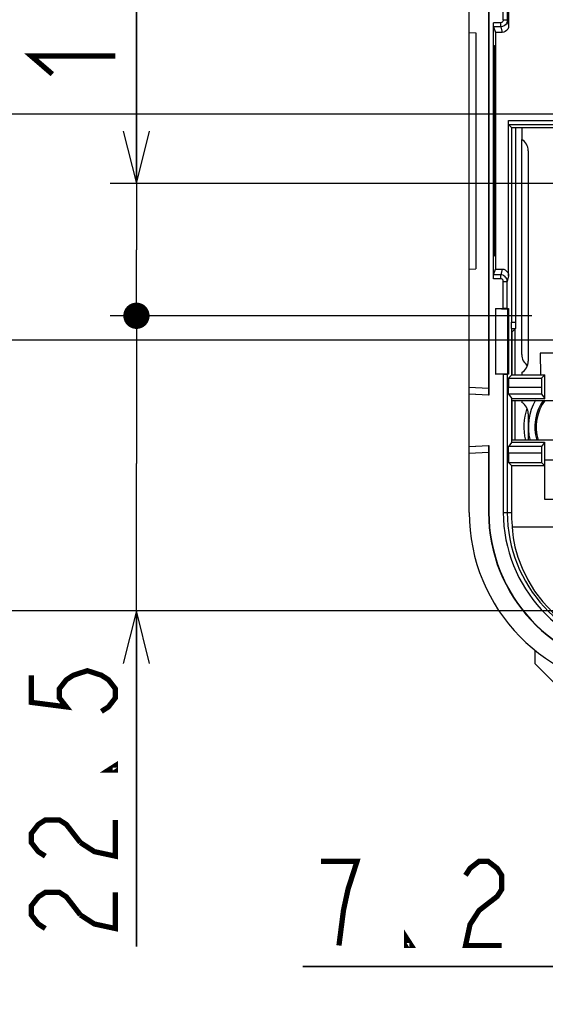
# Model space of a CAD drawing. Extents: x 35 to 410, y 33 to 287.
# Tile 47 of 65: x 233 to 253, y 148 to 185. Entities that reach past the tile are written whole.
import ezdxf

# ---------------------------------------------------------------- set-up
doc = ezdxf.new("R2010")
doc.units = 0
doc.header["$LTSCALE"] = 23.1
doc.layers.get('0').update_dxf_attribs({"linetype": 'CONTINUOUS'})
for name, color, linetype in [('ALL_AXIS', 7, 'CONTINUOUS'), ('ALL_DIM', 7, 'CONTINUOUS'), ('ALL_FEATURES', 7, 'CONTINUOUS'), ('LAY0002', 7, 'CONTINUOUS')]:
    doc.layers.add(name, color=color, linetype=linetype)
doc.dimstyles.get("Standard").update_dxf_attribs({"dimtxt": 2.5, "dimasz": 2.5, "dimexe": 1.25, "dimexo": 0.625, "dimtad": 1, "dimcen": 2.5, "dimazin": 3, "dimtfac": 1, "dimtmove": 0, "dimatfit": 3})

# ---------------------------------------------------------------- blocks, each defined once
blk = doc.blocks.new('_OPEN')
at = {"color": 0, "linetype": 'BYBLOCK'}
for p, q in [((0, 0), (-1, 0.25)), ((-1, -0.25), (0, 0)), ((-1, 0), (0, 0))]:
    blk.add_line(p, q, dxfattribs=at)
blk = doc.blocks.new('*D7')
at = {"layer": 'ALL_DIM', "color": 2, "linetype": 'CONTINUOUS'}
for p, q in [((252.201, 217.14), (212.968, 217.14)), ((213.968, 217.14), (213.968, 189.89)), ((213.968, 162.64), (213.968, 189.89)), ((254.851, 162.64), (212.968, 162.64))]:
    blk.add_line(p, q, dxfattribs=at)
at = {"layer": 'ALL_DIM', "color": 2, "linetype": 'CONTINUOUS', "xscale": 2, "yscale": 2, "zscale": 2}
for p, rotation in [((213.968, 217.14), 90), ((213.968, 162.64), 270)]:
    blk.add_blockref('_OPEN', p, dxfattribs=dict(at, rotation=rotation))
blk = doc.blocks.new('*D8')
at = {"layer": 'ALL_DIM', "color": 2, "linetype": 'CONTINUOUS'}
for p, q in [((256.151, 221.09), (256.151, 237.689)), ((259.351, 167.14), (259.351, 237.689)), ((256.151, 236.689), (245.538, 236.689)), ((245.538, 236.689), (257.751, 236.689)), ((264.351, 236.689), (257.751, 236.689)), ((259.351, 236.689), (264.351, 236.689))]:
    blk.add_line(p, q, dxfattribs=at)
at = {"layer": 'ALL_DIM', "color": 2, "linetype": 'CONTINUOUS', "xscale": 2, "yscale": 2, "zscale": 2}
blk.add_blockref('_OPEN', (256.151, 236.689), dxfattribs=at)
at = {"layer": 'ALL_DIM', "color": 2, "linetype": 'CONTINUOUS', "xscale": 2, "yscale": 2, "zscale": 2, "rotation": 180}
blk.add_blockref('_OPEN', (259.351, 236.689), dxfattribs=at)
blk = doc.blocks.new('_DOT')
at = {"color": 0, "linetype": 'BYBLOCK'}
blk.add_line((-0.25, 0), (-1, 0), dxfattribs=at)
at = {"color": 0, "linetype": 'BYBLOCK', "const_width": 0.25}
blk.add_lwpolyline([(-0.125, 0, 1), (0.125, 0, 1)], format="xyb", close=True, dxfattribs=at)
blk = doc.blocks.new('*D24')
at = {"layer": 'ALL_DIM', "color": 2, "linetype": 'CONTINUOUS'}
for p, q in [((237.192, 173.865), (237.192, 174.115)), ((237.192, 174.115), (237.192, 168.253)), ((252.231, 173.865), (236.192, 173.865)), ((237.192, 149.876), (237.192, 168.253)), ((254.851, 162.64), (236.192, 162.64)), ((237.192, 162.64), (237.192, 149.876))]:
    blk.add_line(p, q, dxfattribs=at)
at = {"layer": 'ALL_DIM', "color": 2, "linetype": 'CONTINUOUS', "xscale": 2, "yscale": 2, "zscale": 2}
for name, p, rotation in [('_DOT', (237.192, 173.865), 270), ('_OPEN', (237.192, 162.64), 90)]:
    blk.add_blockref(name, p, dxfattribs=dict(at, rotation=rotation))
blk = doc.blocks.new('*D25')
at = {"layer": 'ALL_DIM', "color": 2, "linetype": 'CONTINUOUS'}
for p, q in [((237.192, 178.89), (237.192, 187.869)), ((237.192, 187.869), (237.192, 176.378)), ((264.92, 178.89), (236.192, 178.89)), ((237.192, 173.615), (237.192, 176.378)), ((252.231, 173.865), (236.192, 173.865)), ((237.192, 173.865), (237.192, 173.615))]:
    blk.add_line(p, q, dxfattribs=at)
at = {"layer": 'ALL_DIM', "color": 2, "linetype": 'CONTINUOUS', "xscale": 2, "yscale": 2, "zscale": 2}
for name, p, rotation in [('_OPEN', (237.192, 178.89), 270), ('_DOT', (237.192, 173.865), 90)]:
    blk.add_blockref(name, p, dxfattribs=dict(at, rotation=rotation))
blk = doc.blocks.new('*D26')
at = {"layer": 'ALL_DIM', "color": 2, "linetype": 'CONTINUOUS'}
for p, q in [((231.669, 172.94), (231.669, 173.19)), ((231.669, 173.19), (231.669, 167.79)), ((267.891, 172.94), (230.669, 172.94)), ((231.669, 149.833), (231.669, 167.79)), ((254.851, 162.64), (230.669, 162.64)), ((231.669, 162.64), (231.669, 149.833))]:
    blk.add_line(p, q, dxfattribs=at)
at = {"layer": 'ALL_DIM', "color": 2, "linetype": 'CONTINUOUS', "xscale": 2, "yscale": 2, "zscale": 2}
for name, p, rotation in [('_DOT', (231.669, 172.94), 270), ('_OPEN', (231.669, 162.64), 90)]:
    blk.add_blockref(name, p, dxfattribs=dict(at, rotation=rotation))
blk = doc.blocks.new('*D27')
at = {"layer": 'ALL_DIM', "color": 2, "linetype": 'CONTINUOUS'}
for p, q in [((231.669, 181.53), (231.669, 193.92)), ((231.669, 193.92), (231.669, 177.235)), ((286.664, 181.53), (230.669, 181.53)), ((231.669, 172.69), (231.669, 177.235)), ((267.891, 172.94), (230.669, 172.94)), ((231.669, 172.94), (231.669, 172.69))]:
    blk.add_line(p, q, dxfattribs=at)
at = {"layer": 'ALL_DIM', "color": 2, "linetype": 'CONTINUOUS', "xscale": 2, "yscale": 2, "zscale": 2}
for name, p, rotation in [('_OPEN', (231.669, 181.53), 270), ('_DOT', (231.669, 172.94), 90)]:
    blk.add_blockref(name, p, dxfattribs=dict(at, rotation=rotation))
blk = doc.blocks.new('*D28')
at = {"layer": 'ALL_DIM', "color": 2, "linetype": 'CONTINUOUS'}
for p, q in [((255.771, 177.89), (255.771, 148.119)), ((259.351, 158.14), (259.351, 148.119)), ((255.771, 149.119), (243.52, 149.119)), ((243.52, 149.119), (257.561, 149.119)), ((264.351, 149.119), (257.561, 149.119)), ((259.351, 149.119), (264.351, 149.119))]:
    blk.add_line(p, q, dxfattribs=at)
at = {"layer": 'ALL_DIM', "color": 2, "linetype": 'CONTINUOUS', "xscale": 2, "yscale": 2, "zscale": 2}
blk.add_blockref('_OPEN', (255.771, 149.119), dxfattribs=at)
at = {"layer": 'ALL_DIM', "color": 2, "linetype": 'CONTINUOUS', "xscale": 2, "yscale": 2, "zscale": 2, "rotation": 180}
blk.add_blockref('_OPEN', (259.351, 149.119), dxfattribs=at)
blk = doc.blocks.new('*D29')
at = {"layer": 'ALL_DIM', "color": 2, "linetype": 'CONTINUOUS'}
for p, q in [((255.771, 177.89), (255.771, 142.119)), ((265.931, 177.89), (265.931, 142.119)), ((255.771, 143.119), (220.859, 143.119)), ((220.859, 143.119), (260.851, 143.119)), ((270.931, 143.119), (260.851, 143.119)), ((265.931, 143.119), (270.931, 143.119))]:
    blk.add_line(p, q, dxfattribs=at)
at = {"layer": 'ALL_DIM', "color": 2, "linetype": 'CONTINUOUS', "xscale": 2, "yscale": 2, "zscale": 2}
blk.add_blockref('_OPEN', (255.771, 143.119), dxfattribs=at)
at = {"layer": 'ALL_DIM', "color": 2, "linetype": 'CONTINUOUS', "xscale": 2, "yscale": 2, "zscale": 2, "rotation": 180}
blk.add_blockref('_OPEN', (265.931, 143.119), dxfattribs=at)
blk = doc.blocks.new('*D30')
at = {"layer": 'ALL_DIM', "color": 2, "linetype": 'CONTINUOUS'}
for p, q in [((272.641, 180.53), (272.641, 136.119)), ((259.351, 158.14), (259.351, 144.475)), ((259.351, 140.871), (259.351, 136.119)), ((265.996, 137.119), (243.334, 137.119)), ((259.351, 137.119), (265.996, 137.119)), ((272.641, 137.119), (265.996, 137.119))]:
    blk.add_line(p, q, dxfattribs=at)
at = {"layer": 'ALL_DIM', "color": 2, "linetype": 'CONTINUOUS', "xscale": 2, "yscale": 2, "zscale": 2, "rotation": 180}
blk.add_blockref('_OPEN', (259.351, 137.119), dxfattribs=at)
at = {"layer": 'ALL_DIM', "color": 2, "linetype": 'CONTINUOUS', "xscale": 2, "yscale": 2, "zscale": 2}
blk.add_blockref('_OPEN', (272.641, 137.119), dxfattribs=at)

msp = doc.modelspace()

# ---------------------------------------------------------------- linework, layer by layer
at = {"color": 2, "linetype": 'CONTINUOUS'}
msp.add_circle((282.025, 206.702), 29.869, dxfattribs=at)
at = {"layer": 'ALL_AXIS', "color": 7, "linetype": 'CONTINUOUS'}
for radius, start, end in [(2, 149.4011, 194.873), (1.75, 145.0529, 196.6453)]:
    msp.add_arc((254.101, 169.64), radius, start, end, dxfattribs=at)
at = {"layer": 'ALL_AXIS', "color": 9, "linetype": 'CONTINUOUS'}
msp.add_arc((254.101, 169.64), 1.701, 143.2689, 197.2823, dxfattribs=at)
at = {"layer": 'ALL_DIM', "color": 2, "linetype": 'CONTINUOUS', "const_width": 0.2}
for points in [[(233.992, 183.053), (233.192, 183.741), (236.392, 183.741)], [(233.192, 160.196), (233.192, 159.164), (234.526, 158.992), (234.259, 159.336), (234.259, 159.681), (234.526, 160.024), (234.792, 160.196), (235.326, 160.368), (235.859, 160.196), (236.126, 160.024), (236.392, 159.681), (236.392, 159.336), (236.126, 158.992), (235.859, 158.82)], [(236.392, 156.756), (236.392, 156.585), (236.126, 156.585), (236.392, 156.756)], [(233.726, 153.316), (233.459, 153.488), (233.192, 153.832), (233.192, 154.176), (233.459, 154.52), (233.726, 154.692), (234.259, 154.692), (234.526, 154.52), (235.059, 153.832)], [(235.059, 153.832), (235.592, 153.488), (236.392, 153.316), (236.392, 154.692)], [(244.896, 149.919), (245.068, 151.252), (245.24, 152.052), (245.412, 152.585), (245.584, 153.119), (244.208, 153.119)], [(249.712, 152.585), (249.884, 152.852), (250.228, 153.119), (250.572, 153.119), (250.916, 152.852), (251.088, 152.585), (251.088, 152.052), (250.916, 151.785), (250.572, 151.519), (250.228, 151.252), (249.884, 150.719), (249.712, 149.919), (251.088, 149.919)], [(233.726, 150.564), (233.459, 150.736), (233.192, 151.08), (233.192, 151.424), (233.459, 151.768), (233.726, 151.94), (234.259, 151.94), (234.526, 151.768), (235.059, 151.08)], [(235.059, 151.08), (235.592, 150.736), (236.392, 150.564), (236.392, 151.94)], [(247.648, 149.919), (247.476, 149.919), (247.476, 150.185), (247.648, 149.919)]]:
    msp.add_lwpolyline(points, dxfattribs=at)
at = {"layer": 'ALL_FEATURES', "color": 7, "linetype": 'CONTINUOUS'}
for p, q in [((250.588, 228.653), (250.588, 171.115)), ((250.601, 228.66), (250.601, 170.851)), ((249.851, 166.39), (249.851, 228.278)), ((251.351, 193.89), (251.351, 184.891)), ((250.776, 175.273), (250.776, 185.008)), ((249.851, 184.64), (250.101, 184.627)), ((250.101, 184.627), (250.101, 175.653)), ((250.778, 184.858), (250.851, 184.64)), ((250.851, 184.64), (250.851, 175.64)), ((251.101, 184.64), (250.851, 184.64)), ((250.815, 176.137), (250.815, 184.144)), ((250.815, 184.144), (250.845, 184.141)), ((250.845, 184.141), (250.845, 176.14)), ((251.351, 175.39), (251.351, 181.289)), ((251.461, 181.03), (251.352, 181.139)), ((251.461, 181.03), (251.461, 173.627)), ((251.461, 181.03), (267.359, 181.03)), ((251.616, 181.03), (251.616, 173.627)), ((250.845, 176.14), (250.815, 176.137)), ((249.851, 175.64), (250.101, 175.653)), ((250.778, 175.422), (250.851, 175.64)), ((250.851, 175.64), (251.101, 175.64)), ((250.851, 174.14), (250.851, 171.64)), ((250.851, 174.14), (251.15, 174.14)), ((250.851, 174.14), (251.315, 174.116)), ((251.3, 174.138), (251.315, 174.116)), ((251.315, 174.116), (251.315, 171.665)), ((251.323, 171.64), (251.323, 174.14)), ((251.323, 174.14), (251.341, 174.14)), ((251.341, 174.14), (251.341, 171.64)), ((251.464, 173.377), (251.47, 173.371)), ((251.469, 171.618), (251.47, 173.371)), ((251.613, 173.377), (251.479, 173.244)), ((251.601, 171.618), (251.601, 173.365)), ((251.479, 173.244), (251.47, 173.244)), ((251.479, 173.244), (251.479, 171.618)), ((252.557, 172.438), (252.558, 171.618)), ((253.832, 172.438), (252.557, 172.438)), ((250.851, 171.64), (251.315, 171.665)), ((251.15, 171.64), (250.851, 171.64)), ((251.3, 171.643), (251.315, 171.665)), ((251.341, 171.64), (251.323, 171.64)), ((251.469, 171.618), (251.341, 171.49)), ((251.341, 171.49), (251.341, 171.136)), ((251.341, 171.49), (252.601, 171.49)), ((251.469, 171.618), (252.729, 171.618)), ((252.729, 171.618), (252.601, 171.49)), ((252.601, 171.49), (252.601, 171.136)), ((252.728, 170.716), (252.729, 171.618)), ((249.851, 171.154), (250.588, 171.115)), ((250.588, 171.115), (250.592, 170.86)), ((249.851, 170.899), (250.592, 170.86)), ((250.601, 170.851), (249.851, 170.89)), ((250.601, 170.851), (250.592, 170.86)), ((251.344, 170.886), (251.469, 170.716)), ((252.604, 170.886), (252.728, 170.716)), ((251.469, 169.064), (251.469, 170.716)), ((251.469, 170.716), (252.728, 170.716)), ((251.478, 170.64), (251.478, 169.14)), ((251.478, 170.64), (253.801, 170.64)), ((251.601, 169.14), (251.601, 170.64)), ((249.851, 168.89), (250.601, 168.93)), ((250.592, 168.921), (249.851, 168.882)), ((250.592, 168.921), (250.588, 168.666)), ((250.601, 168.93), (250.592, 168.921)), ((250.601, 168.93), (250.601, 166.39)), ((251.469, 169.064), (251.344, 168.894)), ((251.469, 169.064), (252.717, 169.064)), ((253.275, 169.14), (251.478, 169.14)), ((252.717, 169.049), (252.604, 168.894)), ((252.717, 169.064), (252.717, 166.89)), ((250.588, 168.666), (249.851, 168.627)), ((250.588, 168.666), (250.588, 166.39)), ((251.341, 168.645), (251.341, 168.29)), ((252.601, 168.645), (252.601, 168.29)), ((251.341, 168.29), (251.458, 168.174)), ((251.341, 168.29), (252.601, 168.29)), ((251.458, 168.174), (251.458, 166.39)), ((251.458, 168.174), (252.717, 168.174)), ((252.601, 168.29), (252.717, 168.174)), ((252.717, 168.39), (253.262, 168.39)), ((252.717, 166.89), (260.405, 166.89)), ((251.488, 165.835), (258.726, 165.835)), ((252.351, 161.148), (252.351, 160.64)), ((252.351, 160.64), (253.351, 159.64))]:
    msp.add_line(p, q, dxfattribs=at)
at = {"layer": 'ALL_FEATURES', "color": 9, "linetype": 'CONTINUOUS'}
for p, q in [((251.15, 185.108), (251.15, 194.113)), ((251.3, 193.963), (251.3, 185.108)), ((251.05, 185.008), (250.776, 185.008)), ((251.05, 184.858), (251.05, 185.008)), ((251.3, 185.108), (251.15, 185.108)), ((251.3, 185.108), (251.351, 184.891)), ((251.05, 184.858), (250.778, 184.858)), ((251.05, 184.858), (251.101, 184.64)), ((251.351, 181.289), (269.193, 181.289)), ((251.352, 181.139), (269.193, 181.139)), ((251.101, 175.64), (251.05, 175.422)), ((251.05, 175.273), (250.776, 175.273)), ((251.05, 175.422), (250.778, 175.422)), ((251.05, 175.273), (251.05, 175.422)), ((251.351, 175.39), (251.3, 175.173)), ((251.15, 174.14), (251.15, 175.173)), ((251.15, 175.173), (251.3, 175.173)), ((251.3, 174.138), (251.3, 175.173)), ((251.461, 173.627), (251.616, 173.627)), ((251.464, 173.377), (251.613, 173.377)), ((251.594, 173.359), (251.594, 171.618)), ((251.15, 171.64), (251.15, 166.39)), ((251.3, 171.643), (251.3, 166.39)), ((252.601, 171.136), (251.341, 171.136)), ((252.604, 170.886), (251.344, 170.886)), ((251.594, 170.64), (251.594, 169.14)), ((252.604, 168.894), (251.344, 168.894)), ((252.601, 168.645), (251.341, 168.645)), ((250.588, 166.39), (250.601, 166.39)), ((251.15, 166.39), (251.458, 166.39))]:
    msp.add_line(p, q, dxfattribs=at)
at = {"layer": 'ALL_FEATURES', "color": 3, "linetype": 'CONTINUOUS'}
msp.add_line((251.851, 172.39), (251.851, 180.573), dxfattribs=at)
at = {"layer": 'ALL_FEATURES', "color": 7, "linetype": 'CONTINUOUS'}
for points in [[(250.778, 184.858), (250.777, 184.867), (250.777, 184.89), (250.776, 184.922), (250.776, 184.963), (250.776, 185.008)], [(251.351, 184.891), (251.342, 184.826), (251.317, 184.765), (251.277, 184.714), (251.226, 184.674), (251.165, 184.649), (251.101, 184.64)], [(251.352, 181.139), (251.352, 181.146), (251.351, 181.168), (251.351, 181.201), (251.351, 181.243), (251.351, 181.289)], [(251.101, 175.64), (251.165, 175.632), (251.226, 175.607), (251.277, 175.567), (251.317, 175.515), (251.342, 175.455), (251.351, 175.39)], [(250.776, 175.273), (250.776, 175.318), (250.776, 175.358), (250.777, 175.391), (250.777, 175.413), (250.778, 175.422)], [(251.3, 174.138), (251.292, 174.139), (251.271, 174.139), (251.238, 174.14), (251.196, 174.14), (251.15, 174.14)], [(251.464, 173.377), (251.463, 173.387), (251.462, 173.412), (251.461, 173.452), (251.461, 173.503), (251.461, 173.563), (251.461, 173.627)], [(251.616, 173.627), (251.616, 173.563), (251.615, 173.503), (251.615, 173.452), (251.614, 173.412), (251.614, 173.387), (251.613, 173.377)], [(251.15, 171.64), (251.196, 171.641), (251.238, 171.641), (251.271, 171.641), (251.292, 171.642), (251.3, 171.643)], [(251.344, 170.886), (251.344, 170.896), (251.343, 170.921), (251.342, 170.961), (251.342, 171.012), (251.342, 171.072), (251.341, 171.136)], [(252.601, 171.136), (252.601, 171.072), (252.601, 171.012), (252.602, 170.961), (252.602, 170.921), (252.603, 170.896), (252.604, 170.886)], [(251.341, 168.645), (251.342, 168.709), (251.342, 168.768), (251.342, 168.82), (251.343, 168.86), (251.344, 168.885), (251.344, 168.894)], [(252.604, 168.894), (252.603, 168.885), (252.602, 168.86), (252.602, 168.82), (252.601, 168.768), (252.601, 168.709), (252.601, 168.645)], [(251.488, 165.835), (251.496, 165.673), (251.527, 165.416), (251.593, 165.08), (251.703, 164.686), (251.863, 164.261), (252.076, 163.826), (252.34, 163.397), (252.656, 162.984), (253.022, 162.596), (253.435, 162.24), (253.895, 161.924), (254.397, 161.653), (254.937, 161.436), (255.505, 161.279), (256.093, 161.187)]]:
    msp.add_lwpolyline(points, dxfattribs=at)
at = {"layer": 'ALL_FEATURES', "color": 9, "linetype": 'CONTINUOUS'}
for points in [[(251.15, 185.108), (251.146, 185.082), (251.137, 185.058), (251.121, 185.038), (251.101, 185.022), (251.078, 185.012), (251.05, 185.008)], [(251.3, 185.108), (251.291, 185.042), (251.266, 184.983), (251.228, 184.932), (251.178, 184.894), (251.119, 184.868), (251.05, 184.858)], [(251.3, 175.173), (251.298, 175.206), (251.291, 175.239), (251.279, 175.273), (251.261, 175.307), (251.237, 175.338), (251.208, 175.366), (251.175, 175.389), (251.139, 175.406), (251.098, 175.418), (251.05, 175.422)], [(251.15, 175.173), (251.149, 175.186), (251.146, 175.199), (251.141, 175.213), (251.134, 175.226), (251.125, 175.239), (251.113, 175.25), (251.1, 175.259), (251.086, 175.266), (251.069, 175.271), (251.05, 175.273)]]:
    msp.add_lwpolyline(points, dxfattribs=at)
at = {"layer": 'ALL_FEATURES', "color": 3, "linetype": 'CONTINUOUS'}
msp.add_arc((252.351, 172.39), 0.5, 180, 235.7018, dxfattribs=at)
at = {"layer": 'ALL_FEATURES', "color": 7, "linetype": 'CONTINUOUS'}
for centre, radius, start, end in [((254.101, 169.64), 2.17, 160.9744, 193.3622), ((256.601, 166.39), 6.75, 180, 268.7536), ((256.601, 166.39), 6.013, 180, 266.1005), ((256.601, 166.39), 6, 180, 265.9955), ((256.601, 166.39), 5.143, 180, 186.2008)]:
    msp.add_arc(centre, radius, start, end, dxfattribs=at)
at = {"layer": 'ALL_FEATURES', "color": 9, "linetype": 'CONTINUOUS'}
for radius in [5.451, 5.301]:
    msp.add_arc((256.601, 166.39), radius, 180, 265.389, dxfattribs=at)
at = {"layer": 'LAY0002', "color": 7, "linetype": 'CONTINUOUS'}
for p, q in [((251.851, 181.03), (251.851, 180.573)), ((252.101, 180.14), (252.101, 172.14)), ((251.851, 171.707), (251.851, 171.618)), ((251.851, 170.64), (251.851, 170.573)), ((252.101, 170.14), (252.101, 169.14))]:
    msp.add_line(p, q, dxfattribs=at)
for centre, start, end in [((251.601, 180.14), 360, 60), ((251.601, 172.14), 300, 0), ((251.601, 170.14), 0, 60)]:
    msp.add_arc(centre, 0.5, start, end, dxfattribs=at)

# ---------------------------------------------------------------- dimensions: what is measured, and where the dimension line sits
at = {"layer": 'ALL_DIM', "color": 2, "linetype": 'CONTINUOUS'}
for base, p1, p2, picture, middle in [((259.351, 236.689), (256.151, 220.09), (259.351, 166.14), '*D8', (245.538, 236.689)), ((272.641, 137.119), (259.351, 159.14), (272.641, 181.53), '*D30', (243.334, 137.119)), ((265.931, 143.119), (255.771, 178.89), (265.931, 178.89), '*D29', (220.859, 143.119))]:
    dim = msp.add_linear_dim(base=base, p1=p1, p2=p2, dimstyle='Standard', dxfattribs=at)
    dim.commit()
    dim.dimension.update_dxf_attribs({"geometry": picture, "text_midpoint": middle, "dimtype": 128})
for base, p1, p2, angle, picture, middle in [((213.968, 217.14), (255.851, 162.64), (253.201, 217.14), 90, '*D7', (213.968, 185.762)), ((255.771, 149.119), (259.351, 159.14), (255.771, 178.89), 180, '*D28', (243.52, 149.119))]:
    dim = msp.add_linear_dim(base=base, p1=p1, p2=p2, angle=angle, dimstyle='Standard', dxfattribs=at)
    dim.commit()
    dim.dimension.update_dxf_attribs({"geometry": picture, "text_midpoint": middle, "dimtype": 128})
for base, p1, p2, angle, override, picture, middle in [((231.669, 181.53), (268.891, 172.94), (287.664, 181.53), 90, {"dimblk1": 'DOT', "dimsah": 1}, '*D27', (231.669, 182.912)), ((237.19230396, 178.89037957), (253.23064829, 173.86537958), (265.92016826, 178.89037957), 90, {"dimblk1": 'DOT', "dimsah": 1}, '*D25', (237.19230396, 182.3652798)), ((237.192303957, 173.865379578), (255.850648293, 162.640379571), (253.230648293, 173.865379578), 90, {"dimblk2": 'DOT', "dimsah": 1}, '*D24', (237.192303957, 149.876494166)), ((231.669, 162.64), (268.891, 172.94), (255.851, 162.64), 270, {"dimblk1": 'DOT', "dimsah": 1}, '*D26', (231.669, 149.833))]:
    dim = msp.add_linear_dim(base=base, p1=p1, p2=p2, angle=angle, dimstyle='Standard', override=override, dxfattribs=at)
    dim.commit()
    dim.dimension.update_dxf_attribs({"geometry": picture, "text_midpoint": middle, "dimtype": 128})

doc.saveas('drawing.dxf')
